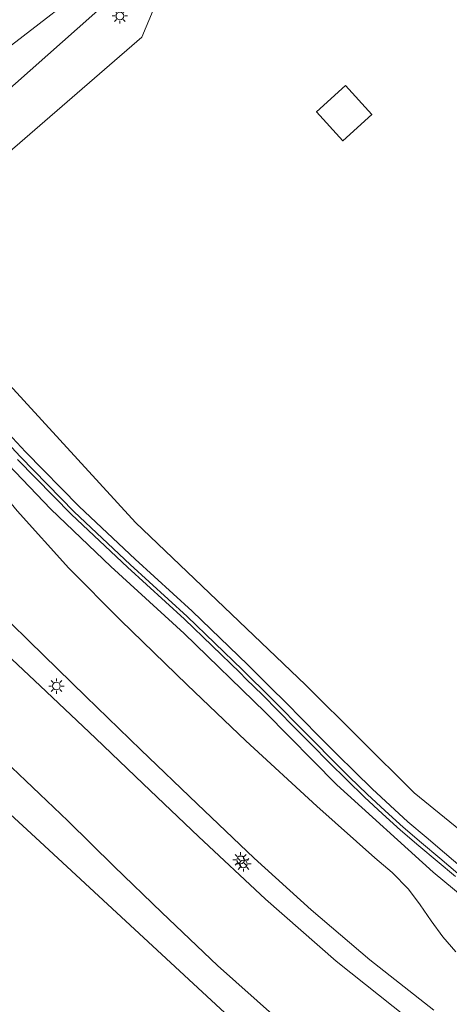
# Model space of a CAD drawing. Header units: metres. Extents: x 147053 to 148259, y 410382 to 411354.
# Tile 16 of 37: x 147801 to 147857, y 410470 to 410597. Entities that reach past the tile are written whole.
import ezdxf

# ---------------------------------------------------------------- set-up
doc = ezdxf.new("R2010")
doc.units = ezdxf.units.M
for name, color, linetype, lineweight in [('B-WE-IE-TERREINAFSCHEIDING_KUNSTMATIG_HEKWERK-G', 20, 'IE-TERREINAFSCHEIDING-KUNSTMATIG', 18), ('B-WE-IE-TERREINAFSCHEIDING_KUNSTMATIG_MUUR-GV', 90, 'Continuous', 18), ('B-WE-KL-ET_LS_OV_LICHTMAST-S', 252, 'Continuous', 25), ('B-WE-OG-BEBOUWING-GV', 7, 'Continuous', 35), ('B-WE-OG-TERREIN_CULTUURSCHEIDING-GV', 7, 'Continuous', 18), ('B-WE-OG-TERREIN_ERF-GV', 7, 'Continuous', 18), ('B-WE-OG-TERREIN_ONBEGROEID-GV', 7, 'Continuous', 18), ('B-WE-VH-VERHARDING_ASFALT-GV', 252, 'Continuous', 18), ('B-WE-VH-VERHARDING_TEGEL-GV', 252, 'Continuous', 18)]:
    doc.layers.add(name, color=color, linetype=linetype, lineweight=lineweight)
doc.linetypes.add('IE-TERREINAFSCHEIDING-KUNSTMATIG', pattern='A,4,[82,NLCS.SHX,S=0.75,R=90,X=0,Y=0],4,-2', length=10)

# ---------------------------------------------------------------- blocks, each defined once
blk = doc.blocks.new('SKL-ET_OV_LICHTMAST-SO')
at = {"color": 0, "linetype": 'ByBlock', "lineweight": 18}
for points in [[(-1.25, 0), (-2, 0)], [(-1.41, 1.41), (-0.88, 0.88)], [(0, 2), (0, 1.25)], [(0.88, 0.88), (1.41, 1.41)], [(2, 0), (1.25, 0)], [(-1.41, -1.41), (-0.88, -0.88)], [(0, -1.25), (0, -2)], [(0.88, -0.88), (1.41, -1.41)]]:
    blk.add_lwpolyline(points, dxfattribs=at)
blk.add_circle((0, 0), 1, dxfattribs=at)

msp = doc.modelspace()

# ---------------------------------------------------------------- linework, layer by layer
at = {"layer": 'B-WE-IE-TERREINAFSCHEIDING_KUNSTMATIG_HEKWERK-G', "ltscale": 0.2}
for points in [[(147772.77, 410575.16), (147774.23, 410574.83), (147775.27, 410575.3), (147846.73, 410630.38)], [(147783.91, 410566.84), (147816.62, 410595.1), (147818.08, 410598.61), (147851.64, 410627.46), (147854.41, 410629.52)]]:
    msp.add_lwpolyline(points, dxfattribs=at)
at = {"layer": 'B-WE-IE-TERREINAFSCHEIDING_KUNSTMATIG_MUUR-GV'}
for points in [[(147857.68, 410486.48), (147855.31, 410488.47), (147852.93, 410490.48), (147850.55, 410492.51), (147848.21, 410494.62), (147845.89, 410496.79), (147843.6, 410499.02), (147841.31, 410501.29), (147839.02, 410503.59), (147836.73, 410505.91), (147834.69, 410507.97), (147832.62, 410510.04), (147830.54, 410512.09), (147829.7, 410512.93), (147822.49, 410519.87), (147815.1, 410526.62), (147807.83, 410533.47), (147800.84, 410540.61), (147794, 410547.91)], [(147800.48, 410540.26), (147807.48, 410533.12), (147814.76, 410526.26), (147822.15, 410519.51), (147829.35, 410512.58), (147830.18, 410511.74), (147832.27, 410509.68), (147834.33, 410507.62), (147836.37, 410505.56), (147838.67, 410503.23), (147840.96, 410500.93), (147843.25, 410498.66), (147845.55, 410496.43), (147847.87, 410494.25), (147850.22, 410492.14), (147852.6, 410490.1), (147854.98, 410488.08), (147857.36, 410486.09)]]:
    msp.add_lwpolyline(points, dxfattribs=at)
at = {"layer": 'B-WE-OG-BEBOUWING-GV'}
msp.add_lwpolyline([(147843.08, 410588.82), (147839.32, 410585.42), (147842.72, 410581.66), (147846.48, 410585.06)], close=True, dxfattribs=at)
at = {"layer": 'B-WE-OG-TERREIN_CULTUURSCHEIDING-GV'}
for points in [[(147850.41, 410633.35), (147846.73, 410630.38), (147779.95, 410571.16), (147783.91, 410566.84)], [(147975.73, 410442.07), (147959.7, 410443.81), (147941.52, 410446.39), (147918.93, 410453.51), (147897.93, 410463.46), (147878.4, 410475.49), (147852, 410496.98), (147837.88, 410510.98), (147815.77, 410532.1), (147783.91, 410566.84)], [(147794.69, 410548.55), (147801.52, 410541.26), (147808.49, 410534.15), (147815.74, 410527.32), (147823.13, 410520.56), (147830.37, 410513.6), (147831.2, 410512.76), (147833.29, 410510.71), (147835.36, 410508.64), (147837.4, 410506.58), (147839.7, 410504.25), (147841.98, 410501.95), (147844.26, 410499.69), (147846.54, 410497.48), (147848.85, 410495.32), (147851.17, 410493.22), (147853.54, 410491.2), (147855.92, 410489.19), (147858.28, 410487.2)], [(147737.4, 410540.47), (147738.76, 410537.12), (147754.09, 410530.5), (147780.3, 410511.85), (147802.78, 410491.18), (147828.57, 410467.31), (147853.92, 410447.72)]]:
    msp.add_lwpolyline(points, dxfattribs=at)
at = {"layer": 'B-WE-OG-TERREIN_ERF-GV'}
msp.add_lwpolyline([(147839.32, 410585.42), (147843.08, 410588.82), (147846.48, 410585.06), (147842.72, 410581.66)], close=True, dxfattribs=at)
msp.add_lwpolyline([(147783.91, 410566.84), (147815.77, 410532.1), (147837.88, 410510.98), (147852, 410496.98), (147878.4, 410475.49), (147897.93, 410463.46), (147918.93, 410453.51), (147941.52, 410446.39), (147959.7, 410443.81), (147975.73, 410442.07)], dxfattribs=at)
at = {"layer": 'B-WE-OG-TERREIN_ONBEGROEID-GV'}
msp.add_lwpolyline([(147853.92, 410447.72), (147828.57, 410467.31), (147802.78, 410491.18), (147780.3, 410511.85), (147754.09, 410530.5), (147738.76, 410537.12), (147737.67, 410536.4), (147737.4, 410536.05)], dxfattribs=at)
at = {"layer": 'B-WE-VH-VERHARDING_ASFALT-GV'}
for points in [[(147717.21, 410599.2), (147724.91, 410591.71), (147726.38, 410590.26), (147735.27, 410581.67), (147742.27, 410574.77), (147743.68, 410573.4), (147746.39, 410570.77), (147748.97, 410568.27), (147750.22, 410567.06), (147750.23, 410567.05), (147756.13, 410561.27), (147756.45, 410560.96), (147763.67, 410553.9), (147769.37, 410548.38), (147786.88, 410531.41), (147794.54, 410523.95), (147801.97, 410516.67), (147809.36, 410509.47), (147816.5, 410502.56), (147823.79, 410495.53), (147831.19, 410488.51), (147838.61, 410481.8), (147846.25, 410475.27), (147854.53, 410468.74)], [(147860.99, 410460.57), (147851.17, 410467.72), (147841.85, 410475.13), (147832.66, 410483.16), (147823.96, 410491.29), (147816.8, 410498.15), (147810.6, 410504.06), (147803.39, 410510.88), (147796.08, 410517.7), (147788.82, 410524.31), (147781.48, 410530.89), (147774.17, 410537.46), (147766.78, 410544.02), (147759.39, 410550.5), (147752.28, 410556.68), (147751.31, 410557.54), (147745.06, 410563.06), (147743.72, 410564.23), (147741, 410566.64), (147738.14, 410569.16), (147737.41, 410569.81), (147736.35, 410570.75), (147725.26, 410580.6)], [(147857.39, 410476.34), (147855.69, 410478.27), (147854.2, 410480.35), (147852.76, 410482.41), (147851.25, 410484.48), (147849.12, 410486.64), (147846.86, 410488.55), (147839.33, 410495.23), (147830.11, 410503.72), (147822.48, 410510.98), (147813.85, 410519.39), (147807.14, 410526.15), (147800.43, 410533.61), (147796.47, 410538.35)], [(147775.6, 410520.45), (147777.95, 410518.78), (147781.13, 410516.32), (147785.07, 410513.23), (147792.72, 410506.7), (147799.72, 410500.25), (147807, 410493.33), (147813.01, 410487.39), (147819.19, 410481.43), (147826.46, 410474.56), (147833.98, 410467.86), (147840.5, 410462.42), (147848.48, 410456.34), (147856.64, 410450.56)]]:
    msp.add_lwpolyline(points, dxfattribs=at)
at = {"layer": 'B-WE-VH-VERHARDING_TEGEL-GV'}
for points in [[(147858.28, 410487.2), (147855.92, 410489.19), (147853.54, 410491.2), (147851.17, 410493.22), (147848.85, 410495.32), (147846.54, 410497.48), (147844.26, 410499.69), (147841.98, 410501.95), (147839.7, 410504.25), (147837.4, 410506.58), (147835.36, 410508.64), (147833.29, 410510.71), (147831.2, 410512.76), (147830.37, 410513.6), (147823.13, 410520.56), (147815.74, 410527.32), (147808.49, 410534.15), (147801.52, 410541.26), (147794.69, 410548.55)], [(147794, 410547.91), (147800.84, 410540.61), (147807.83, 410533.47), (147815.1, 410526.62), (147822.49, 410519.87), (147829.7, 410512.93), (147830.54, 410512.09), (147832.62, 410510.04), (147834.69, 410507.97), (147836.73, 410505.91), (147839.02, 410503.59), (147841.31, 410501.29), (147843.6, 410499.02), (147845.89, 410496.79), (147848.21, 410494.62), (147850.55, 410492.51), (147852.93, 410490.48), (147855.31, 410488.47), (147857.68, 410486.48)], [(147795.54, 410543.48), (147804.78, 410533.83), (147812.57, 410526.38), (147822.13, 410517.68), (147832.63, 410507.43), (147841.95, 410498), (147854.45, 410486.65), (147862.27, 410480.22)], [(147857.36, 410486.09), (147854.98, 410488.08), (147852.6, 410490.1), (147850.22, 410492.14), (147847.87, 410494.25), (147845.55, 410496.43), (147843.25, 410498.66), (147840.96, 410500.93), (147838.67, 410503.23), (147836.37, 410505.56), (147834.33, 410507.62), (147832.27, 410509.68), (147830.18, 410511.74), (147829.35, 410512.58), (147822.15, 410519.51), (147814.76, 410526.26), (147807.48, 410533.12), (147800.48, 410540.26)]]:
    msp.add_lwpolyline(points, dxfattribs=at)

# ---------------------------------------------------------------- block references
at = {"layer": 'B-WE-KL-ET_LS_OV_LICHTMAST-S', "xscale": 0.5, "yscale": 0.5, "zscale": 0.5}
for p in [(147813.76, 410597.86), (147805.52, 410510.84), (147829.45, 410488.27), (147829.81, 410487.74)]:
    msp.add_blockref('SKL-ET_OV_LICHTMAST-SO', p, dxfattribs=at)

doc.saveas('drawing.dxf')
